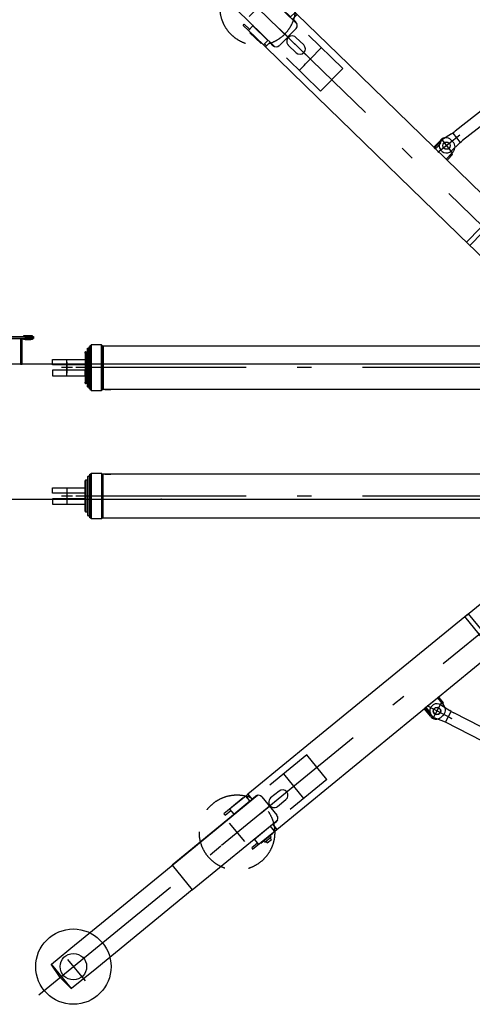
# Model space of a CAD drawing. Extents: x 1112 to 102387, y 13510 to 39910.
# Tile 22 of 38: x 84202 to 89187, y 23120 to 33972. Entities that reach past the tile are written whole.
import ezdxf

# ---------------------------------------------------------------- set-up
doc = ezdxf.new("R2010")
doc.units = 0
doc.header["$LTSCALE"] = 62.5
doc.linetypes.add('CENTER', pattern=[50.5, 30, -9, 2.5, -9])
doc.linetypes.add('HIDDEN', pattern=[12.6, 8.4, -4.2])
for name, color, linetype in [('11', 251, 'CONTINUOUS'), ('12', 136, 'CONTINUOUS'), ('13', 216, 'CONTINUOUS'), ('3', 214, 'CONTINUOUS')]:
    doc.layers.add(name, color=color, linetype=linetype)

# ---------------------------------------------------------------- blocks, each defined once
blk = doc.blocks.new('*G17')
at = {"layer": '11', "color": 251, "linetype": 'CENTER'}
for p, q in [((84800, 36070), (87154, 33782)), ((85083, 35657), (85294, 35874)), ((87167, 33770), (87398, 33545))]:
    blk.add_line(p, q, dxfattribs=at)
at = {"layer": '11', "color": 251, "linetype": 'CONTINUOUS'}
for p, q in [((85154, 35970), (84910, 35719)), ((85151, 35973), (85016, 35860)), ((85410, 35721), (85154, 35970)), ((85016, 35860), (84907, 35722)), ((84910, 35719), (85166, 35470)), ((86386, 34773), (85410, 35721)), ((85166, 35470), (85181, 35456)), ((85181, 35456), (86035, 34625)), ((86142, 34522), (86386, 34773)), ((86386, 34773), (87259, 33924)), ((86035, 34625), (87014, 33674)), ((87014, 33674), (86142, 34522)), ((87011, 34165), (87017, 34159)), ((86773, 33908), (86769, 33912)), ((87525, 33665), (87281, 33414)), ((87334, 33468), (87351, 33486)), ((87351, 33486), (87355, 33489))]:
    blk.add_line(p, q, dxfattribs=at)
at = {"layer": '11', "color": 251, "linetype": 'HIDDEN'}
for p, q in [((87011, 34165), (87017, 34159)), ((87761, 33436), (87259, 33924)), ((87154, 33782), (87167, 33770)), ((87517, 33185), (87014, 33674)), ((87761, 33436), (87517, 33185))]:
    blk.add_line(p, q, dxfattribs=at)
at = {"layer": '11', "color": 251, "linetype": 'CONTINUOUS'}
for radius in [415, 146]:
    blk.add_circle((85152, 35728), radius, dxfattribs=at)
blk = doc.blocks.new('*G18')
at = {"layer": '11', "color": 251, "linetype": 'CENTER'}
for p, q in [((86667, 34255), (89496, 31505)), ((86731, 34007), (86913, 34195)), ((89425, 32050), (89467, 31937)), ((89396, 31973), (89492, 32009))]:
    blk.add_line(p, q, dxfattribs=at)
at = {"layer": '11', "color": 251, "linetype": 'CONTINUOUS'}
for p, q in [((87000, 34255), (87011, 34269)), ((87057, 34200), (87000, 34255)), ((87011, 34269), (87257, 34031)), ((87021, 34162), (87070, 34213)), ((87052, 34195), (87054, 34196)), ((87054, 34196), (87054, 34196)), ((87091, 34192), (87095, 34196)), ((87091, 34192), (87095, 34196)), ((87095, 34196), (87217, 34077)), ((87148, 34171), (87165, 34189)), ((87165, 34189), (87208, 34147)), ((87186, 34002), (87021, 34162)), ((87120, 34164), (87137, 34182)), ((87120, 34164), (87128, 34172)), ((87137, 34182), (87202, 34119)), ((87202, 34119), (87184, 34101)), ((87184, 34101), (87192, 34109)), ((87208, 34147), (87191, 34129)), ((87217, 34077), (87213, 34073)), ((87213, 34073), (87217, 34077)), ((87235, 34052), (87186, 34002)), ((87209, 33982), (87257, 34031)), ((87245, 33947), (87209, 33982)), ((87244, 34018), (87222, 34039)), ((87257, 34031), (87822, 33481)), ((86664, 33910), (86676, 33923)), ((86721, 33854), (86664, 33910)), ((86676, 33923), (86734, 33867)), ((86721, 33854), (86770, 33904)), ((86770, 33904), (86935, 33744)), ((87062, 33687), (87246, 33876)), ((86886, 33694), (86721, 33854)), ((86743, 33833), (86738, 33829)), ((86738, 33829), (86860, 33710)), ((86743, 33833), (86739, 33829)), ((87245, 33777), (87331, 33694)), ((86860, 33710), (86864, 33715)), ((86935, 33744), (86886, 33694)), ((86908, 33672), (86886, 33694)), ((86899, 33707), (86921, 33685)), ((86908, 33672), (86956, 33721)), ((87341, 33251), (86908, 33672)), ((86956, 33721), (86992, 33686)), ((87247, 33608), (87161, 33691)), ((87822, 33481), (89507, 31843)), ((87474, 33122), (87341, 33251)), ((89159, 31484), (87474, 33122)), ((89362, 32012), (89438, 32036)), ((89348, 31998), (89362, 32012)), ((89456, 31893), (89348, 31998)), ((89470, 31907), (89456, 31893)), ((89489, 31977), (89470, 31907)), ((89471, 31878), (89123, 31519)), ((89507, 31843), (89159, 31484)), ((89479, 31871), (89471, 31878)), ((89523, 31827), (89479, 31871)), ((89416, 31625), (89374, 31582)), ((89406, 31495), (89503, 31594)), ((89504, 31595), (89473, 31626)), ((89130, 31512), (89469, 31183)), ((89375, 31525), (89441, 31461)), ((89449, 31453), (89406, 31495)), ((89495, 31500), (89449, 31453)), ((89529, 31474), (89529, 31474)), ((89533, 31524), (89534, 31524)), ((89479, 31312), (89410, 31240)), ((89410, 31240), (89469, 31183))]:
    blk.add_line(p, q, dxfattribs=at)
at = {"layer": '11', "color": 251, "linetype": 'HIDDEN'}
for p, q in [((87154, 33782), (87167, 33770)), ((89931, 31431), (89523, 31827)), ((89758, 31599), (89479, 31312)), ((89503, 31594), (89504, 31595)), ((89539, 31561), (89504, 31595)), ((89504, 31595), (89547, 31553)), ((89547, 31553), (89495, 31500)), ((89496, 31505), (89824, 31186)), ((89498, 31461), (89540, 31504)), ((89623, 31172), (89832, 31388)), ((89469, 31183), (89553, 31101)), ((89469, 31183), (89575, 31080))]:
    blk.add_line(p, q, dxfattribs=at)
blk.add_circle((86824, 34103), 415, dxfattribs=at)
at = {"layer": '11', "color": 251, "linetype": 'CONTINUOUS'}
blk.add_circle((89447, 31992), 17.5, dxfattribs=at)
for centre, radius, start, end in [((87210, 33911), 50, -44.1866, 45.8114), ((87203, 33734), 60, 45.8143, 103.2456), ((87026, 33722), 50, -134.182, -44.2019), ((87203, 33734), 60, 168.3663, -134.1878), ((87289, 33651), 60, -44.1894, 45.8075), ((87289, 33651), 60, -134.1867, -44.1949), ((89447, 31992), 45, -19.9105, 102.2029), ((89403, 31554), 40, 135.8118, -134.1907), ((89445, 31597), 40, 45.8065, 135.8103), ((89469, 31489), 40, -134.1745, -55.9822)]:
    blk.add_arc(centre, radius, start, end, dxfattribs=at)
at = {"layer": '11', "color": 251, "linetype": 'HIDDEN'}
for centre, radius, start, end in [((87203, 33734), 60, 135.8118, 168.3566), ((87203, 33734), 60, 103.2693, 135.8061), ((89511, 31532), 40, -44.1841, 45.8098), ((89469, 31489), 40.1, -55.9481, -44.1966), ((89728, 31280), 250, -44.1886, 45.8117), ((89728, 31280), 250, -134.1918, -44.1898)]:
    blk.add_arc(centre, radius, start, end, dxfattribs=at)
blk = doc.blocks.new('*G21')
at = {"layer": '11', "color": 251, "linetype": 'HIDDEN'}
for p, q in [((87364, 25869), (86821, 25424)), ((87586, 25598), (87364, 25869)), ((87586, 25598), (87044, 25154)), ((86952, 25305), (86965, 25316)), ((86777, 24935), (86784, 24941))]:
    blk.add_line(p, q, dxfattribs=at)
at = {"layer": '11', "color": 251, "linetype": 'CONTINUOUS'}
for p, q in [((87332, 25390), (87110, 25661)), ((87157, 25603), (87173, 25583)), ((87173, 25583), (87176, 25579)), ((85766, 24559), (86821, 25424)), ((86821, 25424), (85880, 24653)), ((86562, 25211), (86557, 25208)), ((86102, 24382), (87044, 25154)), ((86777, 24935), (86784, 24941)), ((85880, 24653), (86102, 24382)), ((84844, 23803), (85766, 24559)), ((86102, 24382), (85050, 23520)), ((84552, 23564), (84829, 23791)), ((84829, 23791), (84844, 23803)), ((84646, 23415), (84549, 23562)), ((84774, 23293), (84552, 23564)), ((85050, 23520), (84774, 23293)), ((84771, 23291), (84646, 23415))]:
    blk.add_line(p, q, dxfattribs=at)
at = {"layer": '11', "color": 251, "linetype": 'CENTER'}
for p, q in [((86965, 25316), (87215, 25520)), ((84413, 23224), (86952, 25305)), ((84730, 23612), (84922, 23377))]:
    blk.add_line(p, q, dxfattribs=at)
at = {"layer": '11', "color": 251, "linetype": 'CONTINUOUS'}
for radius in [415, 146]:
    blk.add_circle((84793, 23535), radius, dxfattribs=at)
blk = doc.blocks.new('*G22')
at = {"layer": '11', "color": 251, "linetype": 'HIDDEN'}
for p, q in [((89478, 27698), (89592, 27792)), ((89478, 27698), (89569, 27773)), ((89633, 27696), (89823, 27464)), ((89478, 27375), (89832, 27665)), ((89731, 27260), (89478, 27569)), ((89917, 27412), (89478, 27052)), ((89525, 27323), (89478, 27380)), ((89483, 27419), (89521, 27372)), ((89478, 27285), (89525, 27323)), ((89516, 27316), (89478, 27285)), ((89478, 27286), (89478, 27285)), ((86952, 25305), (86965, 25316))]:
    blk.add_line(p, q, dxfattribs=at)
at = {"layer": '11', "color": 251, "linetype": 'CONTINUOUS'}
for p, q in [((89113, 27399), (89478, 27698)), ((89414, 27647), (89478, 27698)), ((89478, 27569), (89414, 27647)), ((89144, 27425), (87326, 25935)), ((89422, 27006), (89105, 27393)), ((89461, 27038), (89144, 27425)), ((89355, 27365), (89427, 27424)), ((89436, 27431), (89389, 27393)), ((89389, 27393), (89478, 27286)), ((89478, 27380), (89436, 27431)), ((89513, 27403), (89514, 27403)), ((89513, 27353), (89514, 27353)), ((89388, 27263), (89350, 27309)), ((89478, 27285), (89444, 27257)), ((87643, 25548), (89461, 27038)), ((89478, 27052), (89430, 27013)), ((89405, 26992), (89288, 26897)), ((89418, 26977), (89405, 26992)), ((89431, 26906), (89418, 26977)), ((89430, 27013), (89422, 27006)), ((89288, 26897), (89301, 26881)), ((89301, 26881), (89375, 26851)), ((87326, 25935), (87183, 25817)), ((87183, 25817), (86716, 25435)), ((87033, 25048), (87643, 25548)), ((86692, 25415), (86514, 25269)), ((86534, 25293), (86665, 25401)), ((86665, 25401), (86669, 25396)), ((86716, 25435), (86692, 25415)), ((86736, 25361), (86692, 25415)), ((86704, 25401), (86728, 25421)), ((86716, 25435), (86759, 25382)), ((86759, 25382), (86798, 25414)), ((86868, 25407), (87036, 25203)), ((87059, 25470), (86966, 25394)), ((86537, 25288), (86534, 25293)), ((86537, 25288), (86534, 25293)), ((86559, 25215), (86736, 25361)), ((87043, 25302), (87135, 25377)), ((86514, 25269), (86452, 25219)), ((86452, 25219), (86464, 25205)), ((86464, 25205), (86526, 25255)), ((86514, 25269), (86559, 25215)), ((86965, 25083), (86787, 24937)), ((87009, 25028), (86965, 25083)), ((87029, 25132), (86990, 25101)), ((86990, 25101), (87033, 25048)), ((86768, 24831), (87033, 25048)), ((86858, 24897), (86990, 25005)), ((86901, 24908), (86971, 24965)), ((86971, 24965), (86955, 24984)), ((86955, 24984), (86962, 24975)), ((86990, 25005), (86986, 25009)), ((86986, 25009), (86989, 25005)), ((87022, 25062), (86998, 25042)), ((86820, 24897), (86758, 24846)), ((86787, 24937), (86831, 24883)), ((86815, 24902), (86817, 24900)), ((86817, 24900), (86817, 24900)), ((86854, 24902), (86858, 24897)), ((86854, 24902), (86858, 24897)), ((86885, 24927), (86901, 24908)), ((86885, 24927), (86892, 24918)), ((86913, 24917), (86929, 24898)), ((86929, 24898), (86975, 24936)), ((86975, 24936), (86959, 24955)), ((86758, 24846), (86768, 24831))]:
    blk.add_line(p, q, dxfattribs=at)
at = {"layer": '11', "color": 251, "linetype": 'CENTER'}
for p, q in [((86426, 24874), (89478, 27375)), ((89339, 26917), (89432, 26874)), ((89361, 26838), (89412, 26947)), ((86511, 25116), (86677, 24914))]:
    blk.add_line(p, q, dxfattribs=at)
at = {"layer": '11', "color": 251, "linetype": 'CONTINUOUS'}
blk.add_circle((89388, 26894), 17.5, dxfattribs=at)
at = {"layer": '11', "color": 251, "linetype": 'HIDDEN'}
blk.add_circle((86596, 25013), 415, dxfattribs=at)
for centre, radius, start, end in [((89728, 27580), 250, 39.3398, 129.3418), ((89728, 27580), 250, -50.6617, 39.3386), ((89452, 27393), 40.1, 39.3466, 51.0981), ((89491, 27347), 40, -50.6598, 39.3341), ((87004, 25348), 60, -173.2066, -140.6618), ((87005, 25348), 60, -140.6561, -108.1193)]:
    blk.add_arc(centre, radius, start, end, dxfattribs=at)
at = {"layer": '11', "color": 251, "linetype": 'CONTINUOUS'}
for centre, radius, start, end in [((89381, 27335), 40, 129.3407, -140.6618), ((89453, 27393), 40, 51.1322, 129.3245), ((89419, 27288), 40, -140.6603, -50.6565), ((89388, 26894), 45, -107.0529, 15.0605), ((86830, 25375), 50, 39.3519, 129.332), ((87097, 25424), 60, 39.3449, 129.3367), ((87097, 25424), 60, -50.6575, 39.3394), ((87004, 25348), 60, 129.3378, -173.2163), ((87004, 25348), 60, -108.0956, -50.6643), ((86997, 25171), 50, -50.6614, 39.3366)]:
    blk.add_arc(centre, radius, start, end, dxfattribs=at)
blk = doc.blocks.new('*G100')
at = {"layer": '12', "color": 136, "linetype": 'CONTINUOUS'}
for p, q in [((84723, 30198), (84723, 30078)), ((84783, 30138), (84663, 30138))]:
    blk.add_line(p, q, dxfattribs=at)
blk = doc.blocks.new('*G102')
at = {"layer": '12', "color": 136, "linetype": 'CONTINUOUS'}
for p, q in [((84723, 28782), (84723, 28662)), ((84783, 28722), (84663, 28722))]:
    blk.add_line(p, q, dxfattribs=at)
blk = doc.blocks.new('*G98')
at = {"layer": '12', "color": 136, "linetype": 'CONTINUOUS'}
for p, q in [((84991, 30390), (84988, 30387)), ((84988, 30387), (84988, 29889)), ((85103, 30390), (84991, 30390)), ((84991, 29886), (84991, 30390)), ((85103, 29886), (85103, 30390)), ((85103, 30390), (85115, 30378)), ((84923, 30298), (84923, 30309)), ((84923, 30306), (84923, 29970)), ((84924, 30310), (84928, 30312)), ((84930, 30313), (84930, 29963)), ((84931, 30313), (84933, 30313)), ((84933, 30313), (84948, 30313)), ((84948, 30351), (84954, 30352)), ((84948, 29925), (84948, 30351)), ((84948, 30313), (84948, 29963)), ((84954, 30352), (84966, 30352)), ((84954, 30352), (84954, 29923)), ((84966, 30352), (84966, 30368)), ((84966, 30368), (84973, 30368)), ((84966, 30348), (84966, 30352)), ((84966, 29923), (84966, 30348)), ((84975, 30378), (84973, 30376)), ((84973, 30376), (84973, 29900)), ((84975, 30378), (84975, 29898)), ((84986, 30378), (84975, 30378)), ((84986, 30378), (84986, 29898)), ((84988, 30376), (84986, 30378)), ((85113, 30379), (85113, 29896)), ((85115, 30378), (85122, 30378)), ((85122, 30378), (85122, 29898)), ((85122, 30378), (89550, 30378)), ((84563, 30168), (84563, 30228)), ((84563, 30228), (84923, 30228)), ((84923, 30228), (84923, 30168)), ((84923, 30168), (84563, 30168)), ((84923, 30108), (84563, 30108)), ((84563, 30108), (84563, 30048)), ((84923, 30048), (84923, 30108)), ((84563, 30048), (84923, 30048)), ((84923, 29967), (84923, 29978)), ((84928, 29964), (84924, 29965)), ((84933, 29963), (84931, 29963)), ((84948, 29963), (84933, 29963)), ((84954, 29923), (84948, 29925)), ((84966, 29923), (84954, 29923)), ((84966, 29908), (84966, 29923)), ((84973, 29908), (84966, 29908)), ((84973, 29900), (84975, 29898)), ((84975, 29898), (84986, 29898)), ((84986, 29898), (84988, 29900)), ((84988, 29889), (84991, 29886)), ((84991, 29886), (85103, 29886)), ((85103, 29886), (85115, 29898)), ((85115, 29898), (85122, 29898)), ((88497, 29898), (85122, 29898)), ((85141, 29898), (85205, 29898)), ((89550, 29898), (88497, 29898)), ((84923, 28893), (84923, 28882)), ((84923, 28554), (84923, 28890)), ((84928, 28896), (84924, 28895)), ((84930, 28547), (84930, 28897)), ((84933, 28897), (84931, 28897)), ((84948, 28897), (84933, 28897)), ((84954, 28937), (84948, 28935)), ((84948, 28935), (84948, 28509)), ((84948, 28547), (84948, 28897)), ((84966, 28937), (84954, 28937)), ((84954, 28508), (84954, 28937)), ((84973, 28952), (84966, 28952)), ((84966, 28952), (84966, 28937)), ((84966, 28937), (84966, 28512)), ((84973, 28960), (84975, 28962)), ((84973, 28484), (84973, 28960)), ((84975, 28482), (84975, 28962)), ((84975, 28962), (84986, 28962)), ((84986, 28482), (84986, 28962)), ((84986, 28962), (84988, 28960)), ((84988, 28971), (84991, 28974)), ((84988, 28473), (84988, 28971)), ((84991, 28974), (85103, 28974)), ((84991, 28974), (84991, 28470)), ((85103, 28974), (85103, 28470)), ((85103, 28974), (85115, 28962)), ((85113, 28481), (85113, 28964)), ((85115, 28962), (85122, 28962)), ((85122, 28482), (85122, 28962)), ((88497, 28962), (85122, 28962)), ((85141, 28962), (85205, 28962)), ((89550, 28962), (88497, 28962)), ((84563, 28752), (84563, 28812)), ((84563, 28812), (84923, 28812)), ((84923, 28812), (84923, 28752)), ((84923, 28752), (84563, 28752)), ((84923, 28692), (84563, 28692)), ((84563, 28692), (84563, 28632)), ((84923, 28632), (84923, 28692)), ((84563, 28632), (84923, 28632)), ((84923, 28562), (84923, 28551)), ((84924, 28550), (84928, 28548)), ((84931, 28547), (84933, 28547)), ((84933, 28547), (84948, 28547)), ((84948, 28509), (84954, 28508)), ((84954, 28508), (84966, 28508)), ((84966, 28512), (84966, 28508)), ((84966, 28508), (84966, 28492)), ((84966, 28492), (84973, 28492)), ((84975, 28482), (84973, 28484)), ((84986, 28482), (84975, 28482)), ((84988, 28484), (84986, 28482)), ((84991, 28470), (84988, 28473)), ((85103, 28470), (84991, 28470)), ((85103, 28470), (85115, 28482)), ((85115, 28482), (85122, 28482)), ((85122, 28482), (89550, 28482))]:
    blk.add_line(p, q, dxfattribs=at)
at = {"layer": '12', "color": 136, "linetype": 'CENTER'}
for p, q in [((84723, 30048), (84723, 30228)), ((89853, 30138), (84723, 30138)), ((84723, 28812), (84723, 28632)), ((89853, 28722), (84723, 28722))]:
    blk.add_line(p, q, dxfattribs=at)
at = {"layer": '12', "color": 136, "linetype": 'CONTINUOUS'}
for points in [[(84923, 30309), (84923, 30309), (84923, 30309), (84923, 30310), (84923, 30310), (84923, 30310), (84923, 30310), (84923, 30310), (84924, 30310), (84924, 30310), (84924, 30310)], [(84923, 28551), (84923, 28551), (84923, 28551), (84923, 28550), (84923, 28550), (84923, 28550), (84923, 28550), (84923, 28550), (84924, 28550), (84924, 28550), (84924, 28550)]]:
    blk.add_lwpolyline(points, dxfattribs=at)
for centre, radius, start, end in [((84931, 30303), 9.99, 90, 110.0235), ((84925, 29967), 2, 180, -109.9831), ((84931, 29973), 9.97, -110.0472, -89.9807), ((84925, 28893), 2, 110.1044, 179.9982), ((84931, 28887), 9.98, 90, 110.054), ((84931, 28557), 9.98, -110.0397, -89.9982)]:
    blk.add_arc(centre, radius, start, end, dxfattribs=at)
for name in ['*G100', '*G102']:
    blk.add_blockref(name, (0, 0), dxfattribs=at)
blk = doc.blocks.new('*G106')
at = {"layer": '13', "color": 216, "linetype": 'CENTER'}
for p, q in [((84293, 30496), (84293, 30439)), ((84362, 30469), (84266, 30469))]:
    blk.add_line(p, q, dxfattribs=at)
at = {"layer": '13', "color": 216, "linetype": 'CONTINUOUS'}
for p, q in [((83997, 30479), (84293, 30479)), ((84021, 30457), (84212, 30457)), ((84353, 30459), (84113, 30459)), ((84212, 30457), (84212, 30459)), ((84212, 30459), (84226, 30459)), ((84226, 30445), (84212, 30457)), ((84212, 30457), (84226, 30445)), ((84231, 30459), (84226, 30445)), ((84226, 30459), (84231, 30459)), ((84226, 30445), (84226, 30188)), ((84343, 30489), (84243, 30489)), ((84243, 30489), (84243, 30479)), ((84243, 30479), (84343, 30479)), ((84243, 30459), (84343, 30459)), ((84243, 30449), (84243, 30459)), ((84343, 30449), (84243, 30449)), ((84293, 30479), (84353, 30479)), ((84343, 30479), (84343, 30489)), ((84343, 30459), (84343, 30449)), ((84353, 30479), (84353, 30459)), ((91880, 30174), (82836, 30174)), ((84212, 30176), (84021, 30176)), ((84226, 30188), (84212, 30176)), ((84226, 30188), (84212, 30176)), ((84212, 30176), (84212, 30174)), ((84212, 30174), (84226, 30174)), ((84231, 30174), (84226, 30188)), ((84226, 30174), (84231, 30174)), ((85763, 30174), (85758, 30174)), ((82836, 28686), (91393, 28686)), ((85763, 28686), (85758, 28686))]:
    blk.add_line(p, q, dxfattribs=at)
at = {"layer": '13', "color": 216, "linetype": 'HIDDEN'}
for p, q in [((84212, 30457), (84212, 30176)), ((84323, 30489), (84263, 30489)), ((84263, 30489), (84263, 30449)), ((84263, 30449), (84323, 30449)), ((84323, 30449), (84323, 30489))]:
    blk.add_line(p, q, dxfattribs=at)

msp = doc.modelspace()

# ---------------------------------------------------------------- linework, layer by layer
at = {"layer": '11', "color": 251, "linetype": 'CONTINUOUS'}
for p, q in [((90016, 33540), (88999, 32743)), ((90026, 33379), (89081, 32639)), ((88958, 32713), (88860, 32651)), ((88958, 32713), (88972, 32722)), ((88988, 32734), (88972, 32722)), ((88972, 32722), (89054, 32618)), ((88988, 32734), (88999, 32743)), ((88839, 32646), (88762, 32568)), ((88762, 32568), (88898, 32435)), ((88769, 32561), (88777, 32569)), ((88780, 32550), (88769, 32561)), ((88777, 32569), (88828, 32622)), ((88788, 32558), (88780, 32550)), ((88839, 32611), (88788, 32558)), ((88828, 32622), (88839, 32611)), ((88973, 32627), (88952, 32648)), ((88958, 32526), (89042, 32606)), ((89054, 32618), (89042, 32606)), ((89054, 32618), (89070, 32630)), ((89070, 32630), (89081, 32639)), ((88898, 32435), (88975, 32514)), ((88906, 32444), (88957, 32496)), ((88968, 32486), (88917, 32433)), ((88957, 32496), (88968, 32486)), ((88898, 32435), (88906, 32444)), ((88909, 32425), (88898, 32435)), ((88917, 32433), (88909, 32425)), ((88656, 26379), (88803, 26499)), ((88815, 26509), (88803, 26499)), ((88803, 26499), (88873, 26414)), ((88803, 26499), (88811, 26490)), ((88811, 26490), (88857, 26433)), ((88822, 26500), (88815, 26509)), ((88869, 26443), (88822, 26500)), ((88726, 26294), (88656, 26379)), ((88676, 26395), (88664, 26385)), ((88664, 26385), (88671, 26376)), ((88671, 26376), (88718, 26319)), ((88683, 26386), (88676, 26395)), ((88730, 26329), (88683, 26386)), ((88842, 26420), (88939, 26357)), ((88857, 26433), (88869, 26443)), ((88718, 26319), (88730, 26329)), ((88892, 26229), (88769, 26278)), ((88862, 26302), (88839, 26282)), ((88892, 26229), (88953, 26347)), ((88953, 26347), (88939, 26357)), ((88953, 26347), (88971, 26339)), ((88971, 26339), (88984, 26332)), ((89478, 26077), (88984, 26332)), ((89478, 25927), (88892, 26229))]:
    msp.add_line(p, q, dxfattribs=at)
at = {"layer": '11', "color": 251, "linetype": 'CENTER'}
for p, q in [((89051, 32699), (88806, 32508)), ((88843, 32660), (88962, 32508)), ((88965, 26267), (88689, 26409)), ((88754, 26266), (88843, 26438)), ((88919, 26291), (88957, 26271))]:
    msp.add_line(p, q, dxfattribs=at)
at = {"layer": '11', "color": 251, "linetype": 'CONTINUOUS'}
for centre, radius in [((88903, 32584), 40.5), ((88903, 32584), 40), ((88903, 32584), 40), ((88796, 26351), 40), ((88799, 26353), 40.5), ((88799, 26353), 40)]:
    msp.add_circle(centre, radius, dxfattribs=at)
for centre, start, end in [((88896, 32591), 45.8175, 135.7922), ((88903, 32584), 122.3969, -46.2208), ((88917, 32570), -44.193, 45.8076), ((88799, 26353), 57.0172, -111.6013), ((88811, 26363), -50.6601, 39.3437), ((88788, 26344), -140.6591, -50.6628)]:
    msp.add_arc(centre, 80, start, end, dxfattribs=at)

# ---------------------------------------------------------------- block references
for name in ['*G17', '*G18', '*G22', '*G21']:
    msp.add_blockref(name, (0, 0), dxfattribs=at)
at = {"layer": '12', "color": 136, "linetype": 'CONTINUOUS'}
msp.add_blockref('*G98', (0, 0), dxfattribs=at)
at = {"layer": '3', "color": 214, "linetype": 'CONTINUOUS'}
msp.add_blockref('*G106', (0, 0), dxfattribs=at)

doc.saveas('drawing.dxf')
